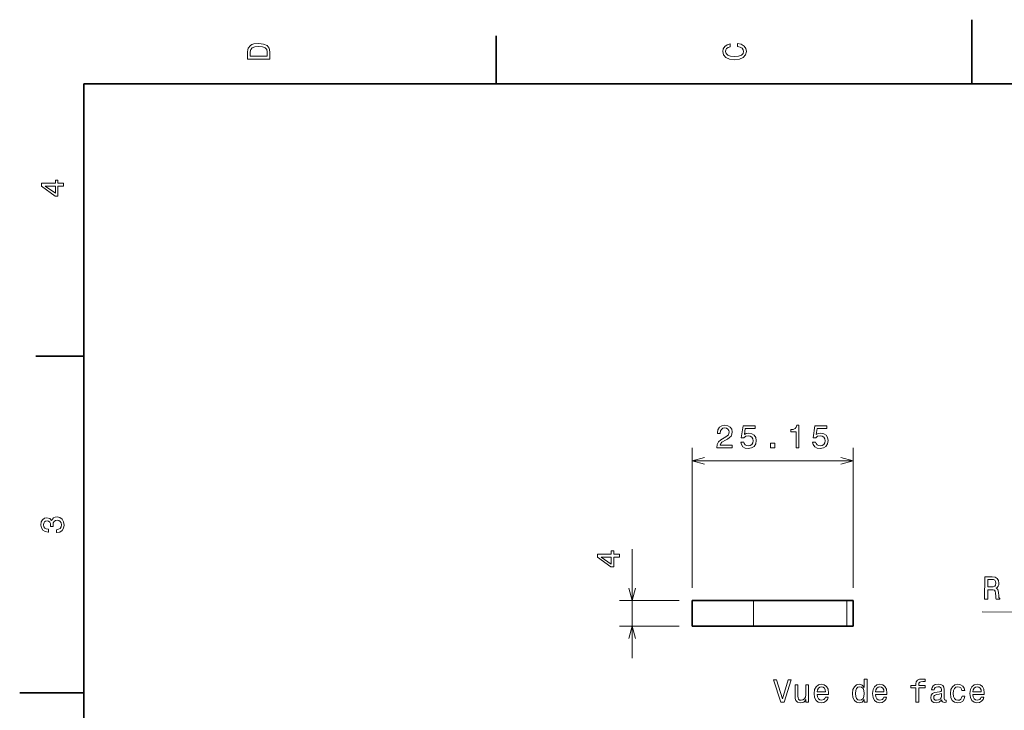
# Model space of a CAD drawing. Extents: x 0 to 296, y 0 to 210.
# Tile 4 of 7: x 0 to 154, y 102 to 210. Entities that reach past the tile are written whole.
import ezdxf

# ---------------------------------------------------------------- set-up
doc = ezdxf.new("R2010")
doc.units = 0

msp = doc.modelspace()

# ---------------------------------------------------------------- linework, layer by layer
at = {"color": 7, "lineweight": 35, "ltscale": 0.25}
for p, q in [((148.5, 200), (148.5, 210)), ((10, 105), (0, 105))]:
    msp.add_line(p, q, dxfattribs=at)
at = {"color": 7, "lineweight": 35, "ltscale": 0.1875}
for p, q in [((74.300003, 200), (74.300003, 207.5)), ((10, 157.5), (2.5, 157.5))]:
    msp.add_line(p, q, dxfattribs=at)
at = {"color": 7, "lineweight": 35}
for p, q in [((287, 200), (10, 200)), ((10, 200), (10, 10))]:
    msp.add_line(p, q, dxfattribs=at)
at = {"color": 7, "lineweight": 13}
for p, q in [((104.854126, 121.381889), (104.854126, 143.206024)), ((129.999329, 121.381889), (129.999329, 143.206024)), ((104.854126, 141.206024), (129.999329, 141.206024)), ((202.011414, 117.510513), (150.092667, 117.607803))]:
    msp.add_line(p, q, dxfattribs=at)
at = {"color": 7, "lineweight": 13, "ltscale": 0.425901}
msp.add_line((95.527161, 110.381889), (95.527161, 127.417915), dxfattribs=at)
at = {"color": 7, "lineweight": 13, "ltscale": 0.233174}
for p, q in [((102.854126, 119.381889), (93.527161, 119.381889)), ((102.854126, 115.381889), (93.527161, 115.381889))]:
    msp.add_line(p, q, dxfattribs=at)
at = {"color": 7, "lineweight": 35, "ltscale": 0.24}
for p, q in [((114.454132, 119.381889), (104.854126, 119.381889)), ((114.454132, 115.381889), (104.854126, 115.381889))]:
    msp.add_line(p, q, dxfattribs=at)
at = {"color": 7, "lineweight": 35, "ltscale": 0.1}
for p, q in [((104.854126, 115.381889), (104.854126, 119.381889)), ((129.999329, 119.381889), (129.999329, 115.381889))]:
    msp.add_line(p, q, dxfattribs=at)
at = {"color": 7, "lineweight": 13, "ltscale": 0.1}
for p, q in [((114.454132, 115.381889), (114.454132, 119.381889)), ((128.999329, 119.381889), (128.999329, 115.381889))]:
    msp.add_line(p, q, dxfattribs=at)
at = {"color": 7, "lineweight": 35, "ltscale": 0.36363}
for p, q in [((114.454132, 119.381889), (128.999329, 119.381889)), ((114.454132, 115.381889), (128.999329, 115.381889))]:
    msp.add_line(p, q, dxfattribs=at)
at = {"color": 7, "lineweight": 35, "ltscale": 0.025}
for p, q in [((129.999329, 119.381889), (128.999329, 119.381889)), ((129.999329, 115.381889), (128.999329, 115.381889))]:
    msp.add_line(p, q, dxfattribs=at)
at = {"color": 7, "lineweight": 13}
for points in [[(35.533215, 204.994965), (35.533215, 203.829971), (39.033215, 203.829971), (39.033215, 204.994965), (38.922264, 205.544678), (38.584366, 205.953171), (38.034657, 206.205338), (37.283215, 206.296112), (36.516644, 206.215424), (36.21405, 206.114563), (35.971977, 205.973343), (35.644165, 205.56485), (35.563473, 205.297562)], [(35.951801, 204.959656), (36.027451, 205.342941), (36.259438, 205.605194), (36.672985, 205.761536), (37.283215, 205.811966), (37.873272, 205.756485), (38.286816, 205.600143), (38.533936, 205.332855), (38.614628, 204.959656), (38.614628, 204.298996), (35.951801, 204.298996)], [(111.93206, 205.817017), (112.35569, 205.716141), (112.658287, 205.549713), (112.844887, 205.317734), (112.905403, 205.045395), (112.814629, 204.71759), (112.54229, 204.460388), (112.098488, 204.28891), (111.483215, 204.233429), (110.872986, 204.28891), (110.424141, 204.455338), (110.151802, 204.71254), (110.055984, 205.045395), (110.106415, 205.287476), (110.247627, 205.494247), (110.474571, 205.655624), (110.787247, 205.766571), (110.787247, 206.245682), (110.308144, 206.094391), (109.94503, 205.832138), (109.718086, 205.474075), (109.637398, 205.045395), (109.763474, 204.510818), (110.116501, 204.10231), (110.696472, 203.840057), (111.483215, 203.749283), (112.269958, 203.840057), (112.84993, 204.10231), (113.208, 204.510818), (113.329041, 205.045395), (113.233215, 205.51442), (112.965927, 205.892654), (112.527161, 206.159943), (111.93206, 206.301163)], [(6.833213, 184.02739), (6.833213, 184.481277), (5.965778, 184.481277), (5.965778, 184.98056), (5.56232, 184.98056), (5.56232, 184.481277), (3.408862, 184.481277), (3.408862, 184.022339), (5.521974, 182.489197), (5.965778, 182.489197), (5.965778, 184.02739)], [(5.56232, 182.912827), (3.993876, 184.02739), (5.56232, 184.02739)], [(108.724136, 143.206024), (111.129753, 143.206024), (111.129753, 143.63974), (109.228455, 143.63974), (109.334366, 143.87677), (109.515923, 144.073456), (110.075722, 144.431519), (110.373276, 144.582825), (110.706123, 144.799683), (110.943161, 145.051849), (111.079323, 145.349396), (111.129753, 145.687286), (111.044022, 146.110901), (110.806992, 146.443756), (110.443878, 146.655579), (109.974854, 146.731232), (109.490707, 146.645508), (109.122551, 146.408478), (108.885521, 146.030212), (108.804825, 145.530945), (108.804825, 145.460327), (109.263763, 145.460327), (109.263763, 145.500671), (109.309151, 145.843628), (109.44532, 146.095795), (109.662178, 146.257172), (109.949638, 146.312653), (110.242149, 146.262207), (110.459007, 146.136139), (110.60022, 145.939453), (110.65065, 145.692322), (110.615349, 145.460327), (110.519524, 145.263641), (110.358139, 145.092194), (110.136238, 144.940887), (109.838692, 144.77951), (109.344452, 144.466827), (108.996475, 144.133972), (108.789696, 143.730499), (108.724136, 143.221161)], [(112.439987, 144.118835), (112.550934, 143.705292), (112.798058, 143.382538), (113.161163, 143.180786), (113.625145, 143.105164), (114.134506, 143.195923), (114.532928, 143.443054), (114.785088, 143.836426), (114.880905, 144.340729), (114.795174, 144.809753), (114.553101, 145.177917), (114.174858, 145.414948), (113.685661, 145.500671), (113.307419, 145.440155), (113.014915, 145.273743), (113.156128, 146.216827), (114.68927, 146.216827), (114.68927, 146.630371), (112.81823, 146.630371), (112.540848, 144.774475), (112.944305, 144.774475), (113.236816, 145.011505), (113.610016, 145.097229), (113.932785, 145.041748), (114.179901, 144.880371), (114.336243, 144.63324), (114.391716, 144.315521), (114.336243, 143.997803), (114.174858, 143.750671), (113.927734, 143.59433), (113.610016, 143.538879), (113.342728, 143.574158), (113.135956, 143.690155), (112.984657, 143.871735), (112.909004, 144.118835)], [(121.071976, 143.206024), (121.530907, 143.206024), (121.530907, 146.731232), (121.187973, 146.731232), (121.097191, 146.423584), (120.915634, 146.216827), (120.63826, 146.095795), (120.254974, 146.05545), (120.254974, 145.697357), (121.071976, 145.697357)], [(123.648056, 144.118835), (123.759003, 143.705292), (124.006126, 143.382538), (124.36924, 143.180786), (124.833214, 143.105164), (125.342583, 143.195923), (125.740997, 143.443054), (125.993156, 143.836426), (126.088974, 144.340729), (126.003242, 144.809753), (125.761169, 145.177917), (125.382927, 145.414948), (124.89373, 145.500671), (124.515488, 145.440155), (124.222984, 145.273743), (124.364197, 146.216827), (125.897339, 146.216827), (125.897339, 146.630371), (124.026299, 146.630371), (123.748917, 144.774475), (124.152374, 144.774475), (124.444885, 145.011505), (124.818085, 145.097229), (125.140854, 145.041748), (125.38797, 144.880371), (125.544312, 144.63324), (125.599785, 144.315521), (125.544312, 143.997803), (125.382927, 143.750671), (125.135803, 143.59433), (124.818085, 143.538879), (124.550797, 143.574158), (124.344025, 143.690155), (124.192726, 143.871735), (124.117073, 144.118835)], [(117.078751, 143.206024), (117.774712, 143.206024), (117.774712, 143.957458), (117.078751, 143.957458)], [(5.73379, 129.979111), (5.769093, 129.979111), (6.253242, 130.059799), (6.616354, 130.296829), (6.848343, 130.670029), (6.934078, 131.164276), (6.848343, 131.688766), (6.626441, 132.082138), (6.273415, 132.334305), (5.819525, 132.425079), (5.521974, 132.384735), (5.279899, 132.273788), (5.0933, 132.092224), (4.957133, 131.850143), (4.684798, 132.177963), (4.251081, 132.293961), (3.857709, 132.218307), (3.560158, 132.00145), (3.373559, 131.648422), (3.307997, 131.164276), (3.388689, 130.710388), (3.610591, 130.362396), (3.963617, 130.135452), (4.432637, 130.059799), (4.46794, 130.059799), (4.46794, 130.508652), (4.145173, 130.548996), (3.913184, 130.680115), (3.771974, 130.891937), (3.721542, 131.189484), (3.761888, 131.451736), (3.867795, 131.643372), (4.039265, 131.759369), (4.271254, 131.804764), (4.518372, 131.759369), (4.684798, 131.638336), (4.785663, 131.426514), (4.815922, 131.139053), (4.810879, 130.942368), (5.209294, 130.942368), (5.199208, 131.189484), (5.244596, 131.507217), (5.365634, 131.744247), (5.56232, 131.885452), (5.819525, 131.935883), (6.112032, 131.880417), (6.328891, 131.734161), (6.465058, 131.502167), (6.510447, 131.194534), (6.460014, 130.876801), (6.308718, 130.644821), (6.066643, 130.498566), (5.73379, 130.443085)], [(93.527161, 126.177284), (93.527161, 126.631172), (92.659729, 126.631172), (92.659729, 127.130455), (92.256271, 127.130455), (92.256271, 126.631172), (90.102814, 126.631172), (90.102814, 126.172234), (92.215927, 124.639091), (92.659729, 124.639091), (92.659729, 126.177284)], [(92.256271, 125.062721), (90.68782, 126.177284), (92.256271, 126.177284)], [(150.489777, 119.607063), (150.958801, 119.606186), (150.961563, 121.083847), (151.440674, 121.082947), (151.793671, 121.067154), (152.015442, 120.99614), (152.136169, 120.829483), (152.186035, 120.531837), (152.210403, 120.077904), (152.240112, 119.780296), (152.300293, 119.603668), (152.829834, 119.602676), (152.830017, 119.698502), (152.714279, 119.839928), (152.674438, 120.102249), (152.640182, 120.66716), (152.555237, 121.085907), (152.439484, 121.217247), (152.258118, 121.313408), (152.460083, 121.43911), (152.601624, 121.615356), (152.69281, 121.83709), (152.723572, 122.104324), (152.653763, 122.528084), (152.452621, 122.846184), (152.120132, 123.038452), (151.666367, 123.104866), (150.496338, 123.107056)], [(151.534439, 122.676437), (151.84201, 122.645599), (152.058701, 122.54937), (152.194534, 122.372604), (152.23941, 122.095139), (152.188416, 121.802734), (152.051926, 121.626472), (151.819763, 121.536133), (151.501999, 121.511505), (150.962372, 121.51252), (150.964554, 122.677505)], [(119.822258, 107.030304), (118.94474, 104.049759), (118.042, 107.030304), (117.562897, 107.030304), (118.692581, 103.525261), (119.196899, 103.525261), (120.301369, 107.030304)], [(123.024712, 106.233475), (122.580902, 106.233475), (122.580902, 104.670074), (122.530472, 104.306961), (122.384216, 104.044716), (122.157272, 103.883331), (121.859726, 103.832901), (121.622696, 103.873245), (121.471397, 103.994278), (121.385658, 104.20105), (121.365486, 104.493561), (121.365486, 106.233475), (120.921684, 106.233475), (120.921684, 104.453217), (120.936813, 104.095146), (121.032639, 103.797592), (121.325142, 103.525261), (121.794159, 103.429443), (122.046326, 103.464745), (122.263184, 103.555519), (122.449783, 103.711861), (122.601082, 103.938805), (122.601082, 103.525261), (123.024712, 103.525261)], [(124.361168, 104.750763), (126.136383, 104.750763), (126.141426, 104.957535), (126.06073, 105.537506), (125.838829, 105.97123), (125.485809, 106.233475), (125.016785, 106.329292), (124.557854, 106.228432), (124.204826, 105.946007), (123.977882, 105.487076), (123.897186, 104.881889), (123.972839, 104.261574), (124.199783, 103.807678), (124.547768, 103.525261), (125.001656, 103.429443), (125.395027, 103.495003), (125.717796, 103.666473), (125.954826, 103.938805), (126.090996, 104.301918), (125.652229, 104.301918), (125.561455, 104.100189), (125.430328, 103.948891), (125.057129, 103.827858), (124.769669, 103.883331), (124.552811, 104.059845), (124.411598, 104.347305), (124.361168, 104.735634)], [(131.709152, 103.943848), (131.709152, 103.525261), (132.152954, 103.525261), (132.152954, 107.146301), (131.714188, 107.146301), (131.714188, 105.819931), (131.376297, 106.203217), (131.169525, 106.293991), (130.932495, 106.329292), (130.503815, 106.228432), (130.170959, 105.946007), (129.954102, 105.492119), (129.878464, 104.881889), (129.954102, 104.27166), (130.170959, 103.812721), (130.503815, 103.525261), (130.932495, 103.429443), (131.169525, 103.464745), (131.381332, 103.555519)], [(133.469238, 104.750763), (135.244446, 104.750763), (135.249496, 104.957535), (135.168808, 105.537506), (134.946899, 105.97123), (134.593872, 106.233475), (134.124847, 106.329292), (133.665924, 106.228432), (133.312897, 105.946007), (133.085953, 105.487076), (133.005264, 104.881889), (133.080902, 104.261574), (133.307846, 103.807678), (133.655838, 103.525261), (134.109726, 103.429443), (134.503098, 103.495003), (134.825867, 103.666473), (135.062897, 103.938805), (135.199066, 104.301918), (134.7603, 104.301918), (134.669525, 104.100189), (134.538391, 103.948891), (134.165207, 103.827858), (133.877731, 103.883331), (133.660873, 104.059845), (133.519669, 104.347305), (133.469238, 104.735634)], [(139.768219, 105.764458), (139.768219, 103.525261), (140.212036, 103.525261), (140.212036, 105.764458), (141.220673, 105.764458), (141.220673, 106.142693), (140.212036, 106.142693), (140.212036, 106.30912), (140.24733, 106.510849), (140.363327, 106.647018), (140.560013, 106.727707), (140.842438, 106.757973), (141.220673, 106.737801), (141.220673, 107.121078), (140.741577, 107.146301), (140.307861, 107.100906), (140.005264, 106.964745), (139.8237, 106.727707), (139.768219, 106.389816), (139.768219, 106.142693), (138.956268, 106.142693), (138.956268, 105.764458)], [(143.79776, 103.878288), (143.79776, 103.863159), (143.822983, 103.691689), (143.898636, 103.570648), (144.216354, 103.474831), (144.46347, 103.515175), (144.46347, 103.858116), (144.357559, 103.842987), (144.216354, 103.908546), (144.191132, 104.110275), (144.191132, 105.512291), (144.130615, 105.870361), (143.954102, 106.12252), (143.646469, 106.273819), (143.212753, 106.329292), (142.789124, 106.268776), (142.47644, 106.097305), (142.279755, 105.830017), (142.214188, 105.47699), (142.214188, 105.446732), (142.61261, 105.446732), (142.647903, 105.658546), (142.758865, 105.809845), (142.940414, 105.90062), (143.197617, 105.935921), (143.444733, 105.910706), (143.621246, 105.83506), (143.727158, 105.703934), (143.762466, 105.522377), (143.742294, 105.310562), (143.661591, 105.204659), (143.459869, 105.154221), (143.081635, 105.113876), (142.647903, 105.023102), (142.340271, 104.861717), (142.158722, 104.609558), (142.103241, 104.236359), (142.153671, 103.903503), (142.310013, 103.656387), (142.56218, 103.500046), (142.910156, 103.444572), (143.379181, 103.550476)], [(146.949783, 105.335777), (147.38855, 105.335777), (147.29776, 105.739235), (147.080902, 106.056961), (146.743011, 106.253647), (146.304245, 106.329292), (145.820099, 106.228432), (145.451935, 105.946007), (145.219955, 105.487076), (145.139267, 104.871803), (145.214905, 104.261574), (145.441864, 103.807678), (145.799927, 103.525261), (146.289124, 103.429443), (146.722839, 103.505089), (147.06073, 103.716904), (147.292725, 104.049759), (147.393585, 104.493561), (146.969955, 104.493561), (146.894302, 104.211143), (146.753098, 103.999321), (146.551361, 103.868202), (146.304245, 103.827858), (145.996613, 103.893417), (145.774704, 104.095146), (145.63855, 104.422958), (145.593155, 104.886932), (145.63855, 105.34082), (145.779755, 105.668633), (146.006699, 105.870361), (146.304245, 105.940964), (146.566498, 105.895576), (146.763184, 105.779587), (146.894302, 105.587944)], [(148.649353, 104.750763), (150.424561, 104.750763), (150.429611, 104.957535), (150.348907, 105.537506), (150.127014, 105.97123), (149.773987, 106.233475), (149.304962, 106.329292), (148.846039, 106.228432), (148.493011, 105.946007), (148.266068, 105.487076), (148.185364, 104.881889), (148.261017, 104.261574), (148.487961, 103.807678), (148.835953, 103.525261), (149.289841, 103.429443), (149.683212, 103.495003), (150.005981, 103.666473), (150.243011, 103.938805), (150.379181, 104.301918), (149.940414, 104.301918), (149.84964, 104.100189), (149.718506, 103.948891), (149.345306, 103.827858), (149.057846, 103.883331), (148.840988, 104.059845), (148.699783, 104.347305), (148.649353, 104.735634)], [(124.361168, 105.123962), (124.416641, 105.471947), (124.552811, 105.729149), (124.759583, 105.88549), (125.031914, 105.940964), (125.29921, 105.88549), (125.505981, 105.729149), (125.632057, 105.471947), (125.677444, 105.123962)], [(131.008133, 105.930878), (131.300644, 105.860275), (131.522552, 105.663589), (131.653671, 105.335777), (131.704102, 104.881889), (131.653671, 104.422958), (131.522552, 104.095146), (131.300644, 103.893417), (131.008133, 103.827858), (130.730759, 103.893417), (130.518951, 104.095146), (130.377731, 104.428001), (130.332352, 104.881889), (130.377731, 105.330734), (130.518951, 105.658546), (130.730759, 105.860275)], [(133.469238, 105.123962), (133.524704, 105.471947), (133.660873, 105.729149), (133.867645, 105.88549), (134.139984, 105.940964), (134.407272, 105.88549), (134.614044, 105.729149), (134.740128, 105.471947), (134.785522, 105.123962)], [(143.74733, 104.473389), (143.686813, 104.211143), (143.525436, 104.009407), (143.283356, 103.878288), (142.985809, 103.832901), (142.794159, 103.858116), (142.65799, 103.938805), (142.572266, 104.080017), (142.547043, 104.276703), (142.567215, 104.453217), (142.647903, 104.579292), (142.970673, 104.720505), (143.379181, 104.781021), (143.74733, 104.902061)], [(148.649353, 105.123962), (148.704819, 105.471947), (148.840988, 105.729149), (149.04776, 105.88549), (149.320099, 105.940964), (149.587387, 105.88549), (149.794159, 105.729149), (149.920242, 105.471947), (149.965637, 105.123962)]]:
    msp.add_lwpolyline(points, close=True, dxfattribs=at)
for points in [[(106.78598, 141.723663), (104.854126, 141.206024), (106.78598, 140.688385)], [(128.067474, 140.688385), (129.999329, 141.206024), (128.067474, 141.723663)], [(95.009521, 121.313744), (95.527161, 119.381889), (96.0448, 121.313744)], [(96.0448, 113.450035), (95.527161, 115.381889), (95.009521, 113.450035)]]:
    msp.add_lwpolyline(points, dxfattribs=at)

doc.saveas('drawing.dxf')
